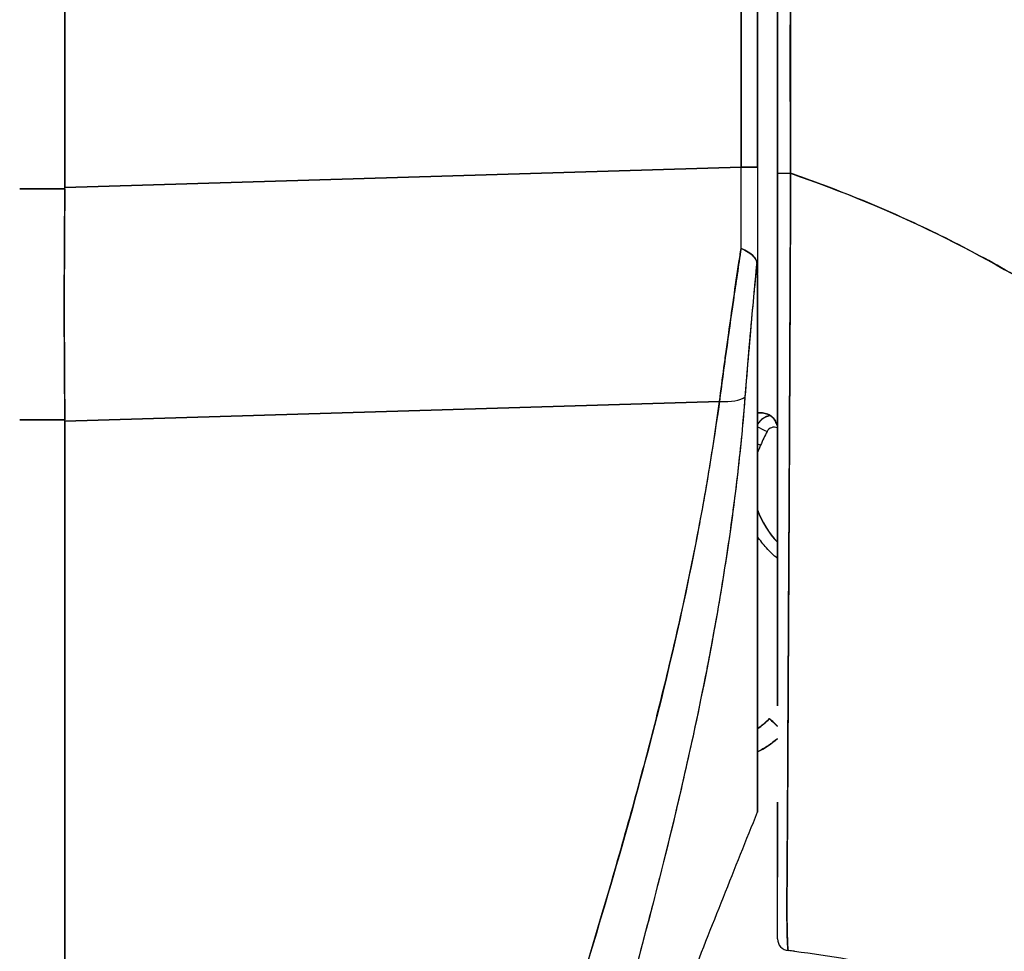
# Model space of a CAD drawing. Extents: x 784 to 1207, y 24 to 294.
# Tile 39 of 217: x 819.707 to 820.679, y 186.239 to 187.159. Entities that reach past the tile are written whole.
import ezdxf

# ---------------------------------------------------------------- set-up
doc = ezdxf.new("R2010")
doc.units = 0
doc.header["$LTSCALE"] = 4
doc.header["$MEASUREMENT"] = 0
doc.layers.get('0').update_dxf_attribs({"linetype": 'CONTINUOUS'})

msp = doc.modelspace()

# ---------------------------------------------------------------- linework, layer by layer
for p, q in [((819.75206, 188.05762), (819.75206, 186.99357)), ((819.75206, 186.99357), (819.75206, 188.05762)), ((820.41948, 187.01357), (820.41948, 187.93993)), ((820.41948, 187.93993), (820.41948, 187.01357)), ((820.43575, 187.01357), (820.43575, 187.93993)), ((820.43575, 187.93993), (820.43575, 187.01357)), ((819.75206, 186.99357), (820.41948, 187.01357)), ((820.41948, 187.01357), (819.75206, 186.99357)), ((820.43575, 187.01357), (820.41948, 187.01357)), ((820.41948, 187.01357), (820.43575, 187.01357)), ((820.43575, 187.01357), (820.43575, 186.9086)), ((819.75205, 186.99223), (819.7074, 186.99223)), ((819.7074, 186.99223), (819.75205, 186.99223)), ((819.75205, 186.99223), (819.75206, 186.99357)), ((820.4681, 186.94358), (820.46812, 186.94358)), ((820.46812, 186.94358), (820.4681, 186.94358)), ((820.46813, 186.9454), (820.46811, 186.9454)), ((820.46811, 186.9454), (820.46813, 186.9454)), ((820.46811, 186.94512), (820.46813, 186.94512)), ((820.46813, 186.94512), (820.46811, 186.94512)), ((820.46812, 186.94386), (820.46811, 186.94386)), ((820.46811, 186.94386), (820.46812, 186.94386)), ((820.46801, 186.91986), (820.46802, 186.91986)), ((820.43575, 186.90757), (820.43575, 186.37707)), ((820.39814, 186.78238), (819.75206, 186.76302)), ((819.75206, 186.76302), (820.39814, 186.78238)), ((819.89244, 186.76722), (819.89244, 186.76722)), ((820.39638, 186.7695), (820.39638, 186.77002)), ((820.39638, 186.77002), (820.39638, 186.7695)), ((820.46735, 186.7714), (820.46735, 186.7714)), ((820.46735, 186.7714), (820.46735, 186.7714)), ((820.46735, 186.77112), (820.46735, 186.77112)), ((820.46735, 186.77112), (820.46735, 186.77112)), ((819.7074, 186.76428), (819.75205, 186.76428)), ((819.75205, 186.76428), (819.7074, 186.76428)), ((819.75206, 186.76302), (819.75205, 186.76428)), ((819.75206, 186.76302), (819.75206, 185.35862)), ((819.75206, 185.35862), (819.75206, 186.76302)), ((820.46729, 186.7593), (820.46729, 186.7593)), ((820.46724, 186.74935), (820.46724, 186.74935)), ((820.46623, 186.55716), (820.46624, 186.55716)), ((820.46623, 186.5559), (820.46623, 186.5559)), ((820.44738, 186.46941), (820.44738, 186.46916)), ((820.37102, 186.44755), (820.37102, 186.44755)), ((820.37102, 186.44755), (820.37102, 186.44755)), ((820.37108, 186.44779), (820.37107, 186.44779)), ((820.37107, 186.44779), (820.37108, 186.44779)), ((820.36677, 186.4283), (820.36677, 186.4283)), ((820.36677, 186.4283), (820.36677, 186.4283)), ((820.43575, 186.37706), (820.43575, 186.37693))]:
    msp.add_line(p, q)
for centre, radius, start, end in [((820.45212, 186.74923), 0.01969, 101.42833, 146.29064), ((820.45212, 186.74923), 0.01969, 101.42831, 146.29065), ((820.45212, 186.74906), 0.01969, 100.83851, 146.29064), ((820.45212, 186.74906), 0.01969, 100.83849, 146.29065), ((820.45212, 186.74905), 0.00787, 66.18531, 153.1565), ((820.51762, 186.70356), 0.08661, 155.62133, 160.95343), ((820.51762, 186.70376), 0.08661, 199.04656, 224.11204), ((820.51762, 186.70356), 0.08661, 199.04657, 224.11203), ((820.39071, 186.52408), 0.07874, 304.8932, 316.03306), ((820.39071, 186.52408), 0.07874, 304.8932, 316.03306), ((820.39071, 186.52383), 0.07874, 304.8932, 316.03306), ((820.39071, 186.52383), 0.07874, 304.8932, 316.03306), ((820.39071, 186.5238), 0.09843, 297.23485, 311.12005), ((820.46724, 186.25184), 0.01181, 179.99976, 264.16149)]:
    msp.add_arc(centre, radius, start, end)
for centre, major_axis, ratio, start_param, end_param in [((820.41616, 187.01366), (-0.00056, 0.69857), 0.00475, 4.597425, 4.712259), ((820.41615, 187.01366), (0.00056, -0.69858), 0.004765, 1.455832, 1.570666), ((820.43575, 187.07106), (0, 0.70523), 0.00001, 1.652461, 1.803303), ((820.46724, 187.00771), (-0.01181, 0), 0.009191, 0, 1.664791), ((820.46724, 187.00771), (-0.01181, 0), 0.009191, 6.283185, 7.947976), ((819.79542, 186.99174), (-0.00739, -0.68846), 0.063001, 4.712351, 5.049778), ((820.39266, 186.79539), (0.03298, -0.00496), 0.370616, 4.93488, 5.954241), ((820.39266, 186.79539), (0.03298, -0.00496), 0.370616, 4.93488, 5.95424), ((820.43182, 186.77111), (-0.01013, -0.00001), 0.001694, 3.90923, 4.314631), ((820.4451, 186.75262), (0.01054, -0.00533), 0.001136, 3.621695, 4.712964), ((820.4451, 186.75262), (-0.01054, 0.00533), 0.001136, 0.480103, 1.571376), ((820.75071, 186.59793), (-0.30561, 0.15467), 1, 0, 0.043019), ((820.43873, 186.73933), (0.01076, -0.00488), 0.00116, 4.432148, 4.712915), ((820.43873, 186.73933), (-0.01076, 0.00488), 0.00116, 1.290555, 1.571322), ((820.3885, 186.49961), (0.01181, 0), 0.608635, 4.005637, 4.005721), ((820.3885, 186.49961), (-0.01181, 0), 0.60864, 0.864028, 0.864113), ((820.38154, 186.47985), (-0.0092, 0.00741), 0.042152, 1.246727, 1.246841), ((820.38154, 186.47985), (0.0092, -0.00741), 0.042179, 4.388323, 4.388437), ((820.46155, 186.45575), (-0.01417, 0.01367), 0.000917, 5.159336, 6.284069), ((820.46155, 186.4555), (-0.01417, 0.01367), 0.000917, 0.000884, 1.125617), ((820.45696, 186.22396), (-0.12691, 0.01197), 0.132885, 4.605159, 4.653284)]:
    msp.add_ellipse(centre, major_axis=major_axis, ratio=ratio, start_param=start_param, end_param=end_param)
for points, knots in [([(820.45543, 187.91136), (820.45543, 187.81349), (820.45543, 187.71478), (820.45543, 187.61525), (820.45543, 187.51572), (820.45543, 187.41537), (820.45543, 187.31413), (820.45543, 187.21288), (820.45543, 187.11073), (820.45543, 187.00771)], [0, 0, 0, 0, 0.333333, 0.333333, 0.333333, 0.666667, 0.666667, 0.666667, 1, 1, 1, 1]), ([(820.45543, 187.00771), (820.45543, 187.08038), (820.45543, 187.15305), (820.45543, 187.22572), (820.45543, 187.29606), (820.45543, 187.36641), (820.45543, 187.43675), (820.45543, 187.51301), (820.45543, 187.58927), (820.45543, 187.66554), (820.45543, 187.74748), (820.45543, 187.82942), (820.45543, 187.91136)], [0, 0, 0, 0, 0.241265, 0.241265, 0.241265, 0.474784, 0.474784, 0.474784, 0.727965, 0.727965, 0.727965, 1, 1, 1, 1]), ([(820.46835, 187.0076), (820.46819, 187.0285), (820.46811, 187.05111), (820.46808, 187.07495), (820.46805, 187.09297), (820.46805, 187.11169), (820.46806, 187.13093), (820.46806, 187.13287), (820.46806, 187.13482), (820.46806, 187.13677), (820.46807, 187.15541), (820.46809, 187.17452), (820.4681, 187.19396), (820.46811, 187.21146), (820.46812, 187.22922), (820.46813, 187.24721), (820.46813, 187.25529), (820.46813, 187.26343), (820.46813, 187.2716), (820.46813, 187.28007), (820.46813, 187.2886), (820.46812, 187.29715), (820.46812, 187.31282), (820.4681, 187.3286), (820.46809, 187.3444), (820.46806, 187.36951), (820.46801, 187.39467), (820.46797, 187.4198), (820.46796, 187.42423), (820.46795, 187.42865), (820.46794, 187.43307), (820.46789, 187.46173), (820.46783, 187.49016), (820.46779, 187.5178), (820.46777, 187.5336), (820.46775, 187.54916), (820.46774, 187.56432), (820.46773, 187.57756), (820.46772, 187.59049), (820.46772, 187.60319), (820.46773, 187.6183), (820.46774, 187.63307), (820.46776, 187.64758), (820.46778, 187.66305), (820.46781, 187.67823), (820.46784, 187.69316), (820.46784, 187.6934), (820.46784, 187.69364), (820.46784, 187.69388), (820.46788, 187.71045), (820.46792, 187.72672), (820.46796, 187.74269), (820.468, 187.76043), (820.46804, 187.77779), (820.46806, 187.79469), (820.46807, 187.79972), (820.46807, 187.80471), (820.46807, 187.80965), (820.46808, 187.82367), (820.46807, 187.83735), (820.46803, 187.85061), (820.46798, 187.87209), (820.46788, 187.89248), (820.46771, 187.91134)], [0, 0, 0, 0, 0.081335, 0.081335, 0.081335, 0.142857, 0.142857, 0.142857, 0.149075, 0.149075, 0.149075, 0.208369, 0.208369, 0.208369, 0.261718, 0.261718, 0.261718, 0.285714, 0.285714, 0.285714, 0.31059, 0.31059, 0.31059, 0.356152, 0.356152, 0.356152, 0.428571, 0.428571, 0.428571, 0.441332, 0.441332, 0.441332, 0.524105, 0.524105, 0.524105, 0.571429, 0.571429, 0.571429, 0.612746, 0.612746, 0.612746, 0.661888, 0.661888, 0.661888, 0.714286, 0.714286, 0.714286, 0.715129, 0.715129, 0.715129, 0.773301, 0.773301, 0.773301, 0.837913, 0.837913, 0.837913, 0.857143, 0.857143, 0.857143, 0.911653, 0.911653, 0.911653, 1, 1, 1, 1]), ([(820.46771, 187.91134), (820.46773, 187.82878), (820.46775, 187.74683), (820.46779, 187.66549), (820.4678, 187.64509), (820.46781, 187.62474), (820.46782, 187.60443), (820.46785, 187.54822), (820.46789, 187.4923), (820.46793, 187.43668), (820.46797, 187.39201), (820.468, 187.34753), (820.46804, 187.30323), (820.46807, 187.2773), (820.46809, 187.25144), (820.46812, 187.22564), (820.46819, 187.15246), (820.46827, 187.07978), (820.46835, 187.0076)], [0, 0, 0, 0, 0.266519, 0.266519, 0.266519, 0.333333, 0.333333, 0.333333, 0.518206, 0.518206, 0.518206, 0.666667, 0.666667, 0.666667, 0.753542, 0.753542, 0.753542, 1, 1, 1, 1]), ([(820.45543, 186.4817), (820.45543, 186.4817), (820.45543, 186.4817), (820.45543, 186.4817), (820.45543, 186.48892), (820.45543, 186.49628), (820.45543, 186.50377), (820.45543, 186.51409), (820.45543, 186.52467), (820.45543, 186.53548), (820.45543, 186.54743), (820.45543, 186.55967), (820.45543, 186.57216), (820.45543, 186.58434), (820.45543, 186.59676), (820.45543, 186.6094), (820.45543, 186.62159), (820.45543, 186.63399), (820.45543, 186.64657), (820.45543, 186.65867), (820.45543, 186.67095), (820.45543, 186.68338), (820.45543, 186.69529), (820.45543, 186.70735), (820.45543, 186.71953), (820.45543, 186.72122), (820.45543, 186.72292), (820.45543, 186.72461), (820.45543, 186.73459), (820.45543, 186.74464), (820.45543, 186.75477), (820.45543, 186.76603), (820.45543, 186.77737), (820.45543, 186.78879), (820.45543, 186.79923), (820.45543, 186.80973), (820.45543, 186.82028), (820.45543, 186.83022), (820.45543, 186.8402), (820.45543, 186.85023), (820.45543, 186.86037), (820.45543, 186.87056), (820.45543, 186.88078), (820.45543, 186.89119), (820.45543, 186.90163), (820.45543, 186.9121), (820.45543, 186.92278), (820.45543, 186.93348), (820.45543, 186.9442), (820.45543, 186.95508), (820.45543, 186.96597), (820.45543, 186.97688), (820.45543, 186.98715), (820.45543, 186.99743), (820.45543, 187.00771)], [0.5, 0.5, 0.5, 0.5, 0.5, 0.5, 0.5, 0.5258228, 0.5258228, 0.5258228, 0.561377, 0.561377, 0.561377, 0.6006713, 0.6006713, 0.6006713, 0.6389349, 0.6389349, 0.6389349, 0.6758218, 0.6758218, 0.6758218, 0.7112841, 0.7112841, 0.7112841, 0.7452749, 0.7452749, 0.7452749, 0.75, 0.75, 0.75, 0.7777494, 0.7777494, 0.7777494, 0.808588, 0.808588, 0.808588, 0.8367556, 0.8367556, 0.8367556, 0.8632657, 0.8632657, 0.8632657, 0.8900795, 0.8900795, 0.8900795, 0.9173812, 0.9173812, 0.9173812, 0.945208, 0.945208, 0.945208, 0.9734289, 0.9734289, 0.9734289, 1, 1, 1, 1]), ([(820.45543, 186.94238), (820.45543, 186.9513), (820.45543, 186.96022), (820.45543, 186.98198), (820.45543, 186.99485), (820.45543, 187.00771)], [0.5682767, 0.5682767, 0.5682767, 0.5682767, 0.6363501, 0.6363501, 0.7343735, 0.7343735, 0.7343735, 0.7343735]), ([(820.45543, 187.00771), (820.45543, 186.96188), (820.45543, 186.91696), (820.45543, 186.87266), (820.45543, 186.82835), (820.45543, 186.78466), (820.45543, 186.74247), (820.45543, 186.70028), (820.45543, 186.6596), (820.45543, 186.6211), (820.45543, 186.5826), (820.45543, 186.54628), (820.45543, 186.51285), (820.45543, 186.50218), (820.45543, 186.4918), (820.45543, 186.48168)], [0, 0, 0, 0, 0.1111111, 0.1111111, 0.1111111, 0.2222222, 0.2222222, 0.2222222, 0.3333333, 0.3333333, 0.3333333, 0.4444444, 0.4444444, 0.4444444, 0.4799031, 0.4799031, 0.4799031, 0.4799031]), ([(820.46835, 187.0076), (820.46831, 186.99716), (820.46827, 186.98673), (820.46823, 186.97631), (820.46819, 186.96523), (820.46815, 186.95417), (820.4681, 186.94314), (820.46806, 186.93225), (820.46801, 186.92139), (820.46797, 186.91056), (820.46793, 186.89992), (820.46788, 186.88932), (820.46784, 186.87876), (820.46782, 186.87605), (820.46781, 186.87335), (820.4678, 186.87066), (820.46777, 186.86299), (820.46773, 186.85536), (820.4677, 186.84774), (820.46765, 186.83756), (820.46761, 186.82742), (820.46756, 186.81734), (820.46751, 186.80662), (820.46746, 186.79596), (820.46741, 186.78537), (820.46736, 186.77377), (820.4673, 186.76225), (820.46725, 186.75083), (820.46723, 186.74673), (820.46721, 186.74265), (820.46719, 186.73857), (820.46715, 186.73068), (820.46711, 186.72284), (820.46707, 186.71506), (820.46701, 186.70268), (820.46695, 186.69045), (820.46688, 186.67837), (820.46682, 186.66574), (820.46675, 186.65328), (820.46669, 186.64102), (820.46664, 186.63239), (820.4666, 186.62386), (820.46655, 186.61544), (820.46653, 186.61136), (820.46651, 186.60732), (820.46649, 186.60329), (820.46642, 186.59043), (820.46635, 186.57783), (820.46628, 186.5655), (820.46621, 186.55278), (820.46614, 186.54035), (820.46608, 186.52826), (820.46604, 186.52055), (820.466, 186.51298), (820.46596, 186.50555), (820.46595, 186.50236), (820.46593, 186.49919), (820.46592, 186.49605), (820.46587, 186.48689), (820.46583, 186.47793), (820.46579, 186.46917), (820.46575, 186.46128), (820.46572, 186.45355), (820.46568, 186.44595), (820.46565, 186.43882), (820.46561, 186.43182), (820.46558, 186.42493), (820.46555, 186.4204), (820.46553, 186.41592), (820.46551, 186.41148), (820.46549, 186.40932), (820.46548, 186.40716), (820.46547, 186.40502), (820.46543, 186.39849), (820.4654, 186.39207), (820.46536, 186.38581), (820.46532, 186.37939), (820.46528, 186.37313), (820.46524, 186.36705), (820.46519, 186.36068), (820.46515, 186.35451), (820.46511, 186.34861), (820.46507, 186.34325), (820.46503, 186.33811), (820.465, 186.33322), (820.46499, 186.33271), (820.46499, 186.33221), (820.46498, 186.33171), (820.46495, 186.32686), (820.46491, 186.32226), (820.46488, 186.3179), (820.46485, 186.31393), (820.46482, 186.31015), (820.4648, 186.30656), (820.46478, 186.3033), (820.46476, 186.30019), (820.46475, 186.29722), (820.46473, 186.29453), (820.46472, 186.29196), (820.46472, 186.2895), (820.46471, 186.28726), (820.46471, 186.28512), (820.46471, 186.28307), (820.4647, 186.28233), (820.4647, 186.28161), (820.46471, 186.2809), (820.46471, 186.27977), (820.46471, 186.27867), (820.46471, 186.27759), (820.46472, 186.27591), (820.46473, 186.27431), (820.46474, 186.27276), (820.46475, 186.27122), (820.46476, 186.26975), (820.46478, 186.26834), (820.4648, 186.26687), (820.46482, 186.26546), (820.46484, 186.26412), (820.46487, 186.26266), (820.46489, 186.26128), (820.46492, 186.25996), (820.46495, 186.25854), (820.46498, 186.25719), (820.46502, 186.25592), (820.46505, 186.25475), (820.46508, 186.25363), (820.46512, 186.25258), (820.46513, 186.25219), (820.46514, 186.2518), (820.46515, 186.25143), (820.46517, 186.25093), (820.46519, 186.25044), (820.4652, 186.24997), (820.46523, 186.24924), (820.46526, 186.24855), (820.46529, 186.24789), (820.46531, 186.2473), (820.46534, 186.24673), (820.46537, 186.2462), (820.46539, 186.24571), (820.46542, 186.24525), (820.46544, 186.24481), (820.46546, 186.24441), (820.46549, 186.24404), (820.46551, 186.24368), (820.46554, 186.24336), (820.46556, 186.24305), (820.46558, 186.24277), (820.4656, 186.24251), (820.46563, 186.24226), (820.46565, 186.24204), (820.46567, 186.24183), (820.46569, 186.24164), (820.46571, 186.24146), (820.46573, 186.24129), (820.46575, 186.24114), (820.46577, 186.24101), (820.46579, 186.24088), (820.46581, 186.24077), (820.46583, 186.24066), (820.46585, 186.24057), (820.46587, 186.24049), (820.46589, 186.24041), (820.4659, 186.24035), (820.46592, 186.24029), (820.46594, 186.24025), (820.46595, 186.2402), (820.46597, 186.24017), (820.46599, 186.24014), (820.466, 186.24012), (820.46602, 186.2401), (820.46603, 186.24009), (820.46604, 186.24009), (820.46604, 186.24009), (820.46604, 186.24009)], [0, 0, 0, 0, 0.025215, 0.025215, 0.025215, 0.052019, 0.052019, 0.052019, 0.078475, 0.078475, 0.078475, 0.104458, 0.104458, 0.104458, 0.111111, 0.111111, 0.111111, 0.130002, 0.130002, 0.130002, 0.155281, 0.155281, 0.155281, 0.182167, 0.182167, 0.182167, 0.211639, 0.211639, 0.211639, 0.222222, 0.222222, 0.222222, 0.242719, 0.242719, 0.242719, 0.275303, 0.275303, 0.275303, 0.309372, 0.309372, 0.309372, 0.333333, 0.333333, 0.333333, 0.34491, 0.34491, 0.34491, 0.381911, 0.381911, 0.381911, 0.420108, 0.420108, 0.420108, 0.444444, 0.444444, 0.444444, 0.45489, 0.45489, 0.45489, 0.485385, 0.485385, 0.485385, 0.512843, 0.512843, 0.512843, 0.5386, 0.5386, 0.5386, 0.555556, 0.555556, 0.555556, 0.563824, 0.563824, 0.563824, 0.589065, 0.589065, 0.589065, 0.614921, 0.614921, 0.614921, 0.642049, 0.642049, 0.642049, 0.666667, 0.666667, 0.666667, 0.669208, 0.669208, 0.669208, 0.693865, 0.693865, 0.693865, 0.716345, 0.716345, 0.716345, 0.736729, 0.736729, 0.736729, 0.755149, 0.755149, 0.755149, 0.771835, 0.771835, 0.771835, 0.777778, 0.777778, 0.777778, 0.787269, 0.787269, 0.787269, 0.80203, 0.80203, 0.80203, 0.816729, 0.816729, 0.816729, 0.83205, 0.83205, 0.83205, 0.848651, 0.848651, 0.848651, 0.866499, 0.866499, 0.866499, 0.882849, 0.882849, 0.882849, 0.888889, 0.888889, 0.888889, 0.896936, 0.896936, 0.896936, 0.909337, 0.909337, 0.909337, 0.920569, 0.920569, 0.920569, 0.930826, 0.930826, 0.930826, 0.940227, 0.940227, 0.940227, 0.948872, 0.948872, 0.948872, 0.956852, 0.956852, 0.956852, 0.964251, 0.964251, 0.964251, 0.971144, 0.971144, 0.971144, 0.977589, 0.977589, 0.977589, 0.983597, 0.983597, 0.983597, 0.989157, 0.989157, 0.989157, 0.994249, 0.994249, 0.994249, 0.998848, 0.998848, 0.998848, 1, 1, 1, 1]), ([(820.46604, 186.24009), (820.46595, 186.24012), (820.46586, 186.24034), (820.46578, 186.24086), (820.46574, 186.24111), (820.4657, 186.24144), (820.46566, 186.24183), (820.46565, 186.24195), (820.46564, 186.24207), (820.46563, 186.24219), (820.46557, 186.24281), (820.46551, 186.24357), (820.46546, 186.24448), (820.4654, 186.24534), (820.46535, 186.24634), (820.4653, 186.24751), (820.46529, 186.24766), (820.46529, 186.24781), (820.46528, 186.24796), (820.46522, 186.24936), (820.46516, 186.25099), (820.46511, 186.25288), (820.46506, 186.25451), (820.46502, 186.25633), (820.46497, 186.25838), (820.46496, 186.25873), (820.46495, 186.2591), (820.46494, 186.25946), (820.46489, 186.26194), (820.46483, 186.26473), (820.46479, 186.2679), (820.46475, 186.27052), (820.46473, 186.2734), (820.46472, 186.27658), (820.46471, 186.27717), (820.46471, 186.27777), (820.46471, 186.27838), (820.4647, 186.28221), (820.46471, 186.28644), (820.46473, 186.29109), (820.46474, 186.29525), (820.46476, 186.29974), (820.46479, 186.30459), (820.46479, 186.30513), (820.4648, 186.30568), (820.4648, 186.30623), (820.46483, 186.31167), (820.46488, 186.31757), (820.46492, 186.32396), (820.46497, 186.33023), (820.46503, 186.33699), (820.46509, 186.34424), (820.46515, 186.35154), (820.46521, 186.35931), (820.46527, 186.36762), (820.46532, 186.37576), (820.46538, 186.38443), (820.46542, 186.39366), (820.46543, 186.39486), (820.46544, 186.39607), (820.46544, 186.39729), (820.46548, 186.40521), (820.46551, 186.41356), (820.46555, 186.42237), (820.46559, 186.43218), (820.46564, 186.44255), (820.4657, 186.45356), (820.46572, 186.45784), (820.46574, 186.46222), (820.46576, 186.4667), (820.4658, 186.47326), (820.46583, 186.48002), (820.46587, 186.48701), (820.46598, 186.50809), (820.46611, 186.53129), (820.46624, 186.55737), (820.46624, 186.55817), (820.46625, 186.55896), (820.46625, 186.55976), (820.46638, 186.58391), (820.46652, 186.61053), (820.46667, 186.63821), (820.46673, 186.6497), (820.46679, 186.66136), (820.46686, 186.67308), (820.46694, 186.68846), (820.46702, 186.70396), (820.46709, 186.7194), (820.46722, 186.74502), (820.46734, 186.77048), (820.46746, 186.79503), (820.46747, 186.79671), (820.46747, 186.79839), (820.46748, 186.80007), (820.4676, 186.82666), (820.46771, 186.85214), (820.46782, 186.87696), (820.46787, 186.88709), (820.46791, 186.89711), (820.46796, 186.90704), (820.46802, 186.92058), (820.46808, 186.93396), (820.46814, 186.947), (820.46823, 186.96843), (820.4683, 186.98892), (820.46835, 187.0076)], [0, 0, 0, 0, 0.051587, 0.051587, 0.051587, 0.076923, 0.076923, 0.076923, 0.084185, 0.084185, 0.084185, 0.12001, 0.12001, 0.12001, 0.153846, 0.153846, 0.153846, 0.158111, 0.158111, 0.158111, 0.197166, 0.197166, 0.197166, 0.230769, 0.230769, 0.230769, 0.236582, 0.236582, 0.236582, 0.275566, 0.275566, 0.275566, 0.307692, 0.307692, 0.307692, 0.313667, 0.313667, 0.313667, 0.351144, 0.351144, 0.351144, 0.384615, 0.384615, 0.384615, 0.388358, 0.388358, 0.388358, 0.425269, 0.425269, 0.425269, 0.461538, 0.461538, 0.461538, 0.498022, 0.498022, 0.498022, 0.533802, 0.533802, 0.533802, 0.538462, 0.538462, 0.538462, 0.568677, 0.568677, 0.568677, 0.602294, 0.602294, 0.602294, 0.615385, 0.615385, 0.615385, 0.634551, 0.634551, 0.634551, 0.692308, 0.692308, 0.692308, 0.694069, 0.694069, 0.694069, 0.747191, 0.747191, 0.747191, 0.769231, 0.769231, 0.769231, 0.798153, 0.798153, 0.798153, 0.846154, 0.846154, 0.846154, 0.849449, 0.849449, 0.849449, 0.901739, 0.901739, 0.901739, 0.923077, 0.923077, 0.923077, 0.952173, 0.952173, 0.952173, 1, 1, 1, 1]), ([(821.1703, 186.31596), (821.16574, 186.33225), (821.16061, 186.34867), (821.15488, 186.36519), (821.14914, 186.3817), (821.14281, 186.39831), (821.13585, 186.41498), (821.12888, 186.43165), (821.1213, 186.44838), (821.11306, 186.46513), (821.10482, 186.48188), (821.09593, 186.49865), (821.08638, 186.51541), (821.07682, 186.53216), (821.06659, 186.54889), (821.05568, 186.56555), (821.04476, 186.58222), (821.03316, 186.59881), (821.02085, 186.6153), (821.00854, 186.63178), (820.99552, 186.64816), (820.98179, 186.66436), (820.96805, 186.68057), (820.9536, 186.69661), (820.93841, 186.71244), (820.92323, 186.72826), (820.90731, 186.74386), (820.89066, 186.75919), (820.87401, 186.77452), (820.85662, 186.78957), (820.8385, 186.80429), (820.82037, 186.81901), (820.8015, 186.83339), (820.78189, 186.84737), (820.76229, 186.86135), (820.74194, 186.87494), (820.72086, 186.88806), (820.69978, 186.90118), (820.67797, 186.91384), (820.65543, 186.92597), (820.6329, 186.9381), (820.60964, 186.9497), (820.58568, 186.9607), (820.56171, 186.97171), (820.53704, 186.98211), (820.51169, 186.99185), (820.49746, 186.99732), (820.48301, 187.00257), (820.46835, 187.0076)], [0, 0, 0, 0, 0.06426, 0.06426, 0.06426, 0.128523, 0.128523, 0.128523, 0.192785, 0.192785, 0.192785, 0.257047, 0.257047, 0.257047, 0.321309, 0.321309, 0.321309, 0.385571, 0.385571, 0.385571, 0.449834, 0.449834, 0.449834, 0.514096, 0.514096, 0.514096, 0.578358, 0.578358, 0.578358, 0.64262, 0.64262, 0.64262, 0.706882, 0.706882, 0.706882, 0.771145, 0.771145, 0.771145, 0.835407, 0.835407, 0.835407, 0.899669, 0.899669, 0.899669, 0.963931, 0.963931, 0.963931, 1, 1, 1, 1]), ([(820.46835, 187.0076), (820.51915, 186.99016), (820.56741, 186.97005), (820.61297, 186.94777), (820.65853, 186.92549), (820.70138, 186.90106), (820.74144, 186.87495), (820.78151, 186.84885), (820.81879, 186.82107), (820.85326, 186.79209), (820.88773, 186.76312), (820.9194, 186.73293), (820.94832, 186.70197), (820.97723, 186.67101), (821.00339, 186.63926), (821.02689, 186.60713), (821.05038, 186.57499), (821.07121, 186.54245), (821.08952, 186.50986), (821.10782, 186.47727), (821.12359, 186.44462), (821.137, 186.4122), (821.1504, 186.3798), (821.16144, 186.34764), (821.1703, 186.31596)], [0, 0, 0, 0, 0.125007, 0.125007, 0.125007, 0.250015, 0.250015, 0.250015, 0.375022, 0.375022, 0.375022, 0.50003, 0.50003, 0.50003, 0.625037, 0.625037, 0.625037, 0.750045, 0.750045, 0.750045, 0.875052, 0.875052, 0.875052, 1, 1, 1, 1]), ([(819.75205, 186.76428), (819.75177, 186.78866), (819.75159, 186.81351), (819.75149, 186.83867), (819.7514, 186.86383), (819.7514, 186.88931), (819.75149, 186.91495), (819.75159, 186.9406), (819.75177, 186.96641), (819.75205, 186.99223)], [0, 0, 0, 0, 0.333333, 0.333333, 0.333333, 0.666667, 0.666667, 0.666667, 1, 1, 1, 1]), ([(819.75205, 186.99223), (819.75205, 186.99238), (819.75205, 186.99253), (819.75205, 186.99268), (819.75206, 186.99282), (819.75206, 186.99297), (819.75206, 186.99312), (819.75206, 186.99327), (819.75206, 186.99342), (819.75206, 186.99357)], [0, 0, 0, 0, 0.333333, 0.333333, 0.333333, 0.666667, 0.666667, 0.666667, 1, 1, 1, 1]), ([(820.41952, 186.93352), (820.41687, 186.91633), (820.41431, 186.89923), (820.41184, 186.88226), (820.40938, 186.86529), (820.407, 186.84844), (820.40472, 186.83178), (820.40243, 186.81512), (820.40024, 186.79864), (820.39814, 186.78238)], [0, 0, 0, 0, 0.333333, 0.333333, 0.333333, 0.666667, 0.666667, 0.666667, 1, 1, 1, 1]), ([(820.39814, 186.78238), (820.39958, 186.79347), (820.40105, 186.80467), (820.40257, 186.81595), (820.40328, 186.82121), (820.40399, 186.82649), (820.40472, 186.83179), (820.40555, 186.83786), (820.40639, 186.84394), (820.40725, 186.85005), (820.40874, 186.86072), (820.41027, 186.87146), (820.41184, 186.88225), (820.41196, 186.88303), (820.41207, 186.88381), (820.41218, 186.88459), (820.41387, 186.89617), (820.4156, 186.90782), (820.41738, 186.91951), (820.41809, 186.92417), (820.4188, 186.92885), (820.41952, 186.93352)], [0, 0, 0, 0, 0.227322, 0.227322, 0.227322, 0.333333, 0.333333, 0.333333, 0.45463, 0.45463, 0.45463, 0.666667, 0.666667, 0.666667, 0.681967, 0.681967, 0.681967, 0.9093, 0.9093, 0.9093, 1, 1, 1, 1]), ([(820.43501, 186.9201), (820.43458, 186.92151), (820.43394, 186.92283), (820.43311, 186.92403), (820.43272, 186.92459), (820.43229, 186.92512), (820.43183, 186.92563), (820.43036, 186.92722), (820.42853, 186.92854), (820.42642, 186.92983), (820.42431, 186.93112), (820.42191, 186.93237), (820.41952, 186.93352)], [0, 0, 0, 0, 0.227317, 0.227317, 0.227317, 0.333333, 0.333333, 0.333333, 0.666667, 0.666667, 0.666667, 1, 1, 1, 1]), ([(820.41952, 186.93352), (820.42193, 186.9324), (820.42431, 186.93113), (820.42643, 186.92982), (820.42854, 186.92852), (820.4304, 186.92719), (820.43186, 186.9256), (820.43331, 186.924), (820.43436, 186.92215), (820.43501, 186.9201)], [0, 0, 0, 0, 0.333333, 0.333333, 0.333333, 0.666667, 0.666667, 0.666667, 1, 1, 1, 1]), ([(820.43501, 186.9201), (820.43352, 186.90482), (820.43209, 186.88965), (820.43072, 186.87465), (820.42935, 186.85965), (820.42805, 186.84481), (820.42681, 186.83015), (820.42557, 186.81549), (820.42439, 186.80101), (820.42328, 186.78675)], [0, 0, 0, 0, 0.3333333, 0.3333333, 0.3333333, 0.6666667, 0.6666667, 0.6666667, 1, 1, 1, 1]), ([(820.43501, 186.9201), (820.43498, 186.91979), (820.43495, 186.91949), (820.43492, 186.91919), (820.43381, 186.90781), (820.43273, 186.89647), (820.43169, 186.88519), (820.43065, 186.87397), (820.42964, 186.86282), (820.42867, 186.85174), (820.4277, 186.84071), (820.42676, 186.82976), (820.42586, 186.8189), (820.42497, 186.80809), (820.42411, 186.79737), (820.42328, 186.78675)], [0, 0, 0, 0, 0.0066, 0.0066, 0.0066, 0.256927, 0.256927, 0.256927, 0.505833, 0.505833, 0.505833, 0.753477, 0.753477, 0.753477, 1, 1, 1, 1]), ([(820.43575, 186.90757), (820.43575, 186.90923), (820.43573, 186.9108), (820.4357, 186.91232), (820.43566, 186.91383), (820.43561, 186.91529), (820.4355, 186.9166), (820.4354, 186.91791), (820.43523, 186.91906), (820.43501, 186.9201)], [0, 0, 0, 0, 0.333333, 0.333333, 0.333333, 0.666667, 0.666667, 0.666667, 1, 1, 1, 1]), ([(820.43575, 186.90757), (820.43575, 186.90923), (820.43573, 186.9108), (820.4357, 186.91232), (820.43566, 186.91384), (820.43561, 186.9153), (820.4355, 186.9166), (820.4354, 186.91791), (820.43525, 186.91906), (820.43501, 186.9201)], [0, 0, 0, 0, 0.333333, 0.333333, 0.333333, 0.666667, 0.666667, 0.666667, 1, 1, 1, 1]), ([(820.43575, 186.37706), (820.43575, 186.38617), (820.43575, 186.39901), (820.43575, 186.41571), (820.43575, 186.4324), (820.43575, 186.45295), (820.43575, 186.47699), (820.43575, 186.50104), (820.43575, 186.52858), (820.43575, 186.55926), (820.43575, 186.58994), (820.43575, 186.62376), (820.43575, 186.66033), (820.43575, 186.6969), (820.43575, 186.73623), (820.43575, 186.77752), (820.43575, 186.81881), (820.43575, 186.86207), (820.43575, 186.90757)], [0, 0, 0, 0, 0.166667, 0.166667, 0.166667, 0.333333, 0.333333, 0.333333, 0.5, 0.5, 0.5, 0.666667, 0.666667, 0.666667, 0.833333, 0.833333, 0.833333, 1, 1, 1, 1]), ([(820.42328, 186.78675), (820.42048, 186.75123), (820.41678, 186.71594), (820.41218, 186.68041), (820.40758, 186.64489), (820.40208, 186.60913), (820.39571, 186.57272), (820.38934, 186.53631), (820.3821, 186.49926), (820.37395, 186.46113), (820.3658, 186.423), (820.35675, 186.38378), (820.34672, 186.34302), (820.33669, 186.30226), (820.32568, 186.25995), (820.3136, 186.21554), (820.30152, 186.17113), (820.28836, 186.12462), (820.27399, 186.07535), (820.25961, 186.02608), (820.24401, 185.97404), (820.22703, 185.91842), (820.21005, 185.8628), (820.19169, 185.80361), (820.17182, 185.74008), (820.15195, 185.67656), (820.13058, 185.6087), (820.10797, 185.53661)], [0, 0, 0, 0, 0.111111, 0.111111, 0.111111, 0.222222, 0.222222, 0.222222, 0.333333, 0.333333, 0.333333, 0.444444, 0.444444, 0.444444, 0.555556, 0.555556, 0.555556, 0.666667, 0.666667, 0.666667, 0.777778, 0.777778, 0.777778, 0.888889, 0.888889, 0.888889, 1, 1, 1, 1]), ([(820.42328, 186.78675), (820.42233, 186.77456), (820.42126, 186.76223), (820.42006, 186.74976), (820.41887, 186.73747), (820.41756, 186.72505), (820.41612, 186.7125), (820.4147, 186.7001), (820.41315, 186.68758), (820.41148, 186.67494), (820.40983, 186.66243), (820.40805, 186.64979), (820.40615, 186.63704), (820.40427, 186.62439), (820.40227, 186.61163), (820.40014, 186.59875), (820.39803, 186.58595), (820.39581, 186.57304), (820.39347, 186.56003), (820.39135, 186.54829), (820.38915, 186.53646), (820.38685, 186.52455), (820.38661, 186.5233), (820.38637, 186.52205), (820.38613, 186.52079), (820.38357, 186.50763), (820.38091, 186.49436), (820.37813, 186.48099), (820.37536, 186.46761), (820.37247, 186.45412), (820.36948, 186.44053), (820.36649, 186.4269), (820.36338, 186.41317), (820.36018, 186.39933), (820.35695, 186.38543), (820.35363, 186.37142), (820.3502, 186.3573), (820.34676, 186.34309), (820.34321, 186.32877), (820.33956, 186.31434), (820.33589, 186.29979), (820.33211, 186.28512), (820.32824, 186.27034), (820.32471, 186.25687), (820.3211, 186.2433), (820.31742, 186.22963), (820.31702, 186.22815), (820.31662, 186.22667), (820.31622, 186.22519), (820.31207, 186.20983), (820.30782, 186.19436), (820.30348, 186.17876), (820.29909, 186.16294), (820.29459, 186.14699), (820.29001, 186.13091), (820.28536, 186.11458), (820.28061, 186.09811), (820.27578, 186.08152), (820.27087, 186.06462), (820.26586, 186.04759), (820.26077, 186.03041), (820.25557, 186.0129), (820.25029, 185.99524), (820.24493, 185.97743), (820.23946, 185.95924), (820.23389, 185.9409), (820.22825, 185.9224), (820.22607, 185.91526), (820.22388, 185.90809), (820.22168, 185.9009), (820.21804, 185.88904), (820.21437, 185.87711), (820.21068, 185.86512), (820.20459, 185.84538), (820.19842, 185.82546), (820.19218, 185.80538), (820.18577, 185.78475), (820.17928, 185.76393), (820.17271, 185.74294), (820.16596, 185.72134), (820.15913, 185.69954), (820.15223, 185.67755), (820.14512, 185.65489), (820.13794, 185.63202), (820.13069, 185.60894), (820.12319, 185.58506), (820.11561, 185.56095), (820.10797, 185.53661)], [0, 0, 0, 0, 0.037382, 0.037382, 0.037382, 0.074234, 0.074234, 0.074234, 0.110636, 0.110636, 0.110636, 0.146671, 0.146671, 0.146671, 0.182417, 0.182417, 0.182417, 0.217957, 0.217957, 0.217957, 0.25, 0.25, 0.25, 0.253368, 0.253368, 0.253368, 0.288725, 0.288725, 0.288725, 0.324095, 0.324095, 0.324095, 0.359547, 0.359547, 0.359547, 0.39515, 0.39515, 0.39515, 0.430974, 0.430974, 0.430974, 0.467089, 0.467089, 0.467089, 0.5, 0.5, 0.5, 0.503564, 0.503564, 0.503564, 0.540473, 0.540473, 0.540473, 0.577897, 0.577897, 0.577897, 0.615918, 0.615918, 0.615918, 0.654622, 0.654622, 0.654622, 0.694093, 0.694093, 0.694093, 0.734423, 0.734423, 0.734423, 0.75, 0.75, 0.75, 0.775706, 0.775706, 0.775706, 0.818036, 0.818036, 0.818036, 0.861515, 0.861515, 0.861515, 0.906243, 0.906243, 0.906243, 0.952322, 0.952322, 0.952322, 1, 1, 1, 1]), ([(820.39814, 186.78238), (820.38638, 186.6986), (820.36963, 186.60974), (820.3472, 186.51578), (820.32477, 186.42181), (820.29666, 186.32273), (820.26493, 186.21867), (820.23319, 186.11461), (820.19784, 186.00557), (820.16129, 185.89178), (820.12473, 185.77798), (820.08697, 185.65942), (820.0472, 185.53604)], [0, 0, 0, 0, 0.25, 0.25, 0.25, 0.5, 0.5, 0.5, 0.75, 0.75, 0.75, 1, 1, 1, 1]), ([(820.0472, 185.53604), (820.05481, 185.56022), (820.06244, 185.5844), (820.07012, 185.60856), (820.0774, 185.63149), (820.08472, 185.65441), (820.09206, 185.67732), (820.09905, 185.69916), (820.10607, 185.72099), (820.11311, 185.74282), (820.11983, 185.76366), (820.12656, 185.7845), (820.1333, 185.80533), (820.13974, 185.82526), (820.14619, 185.84518), (820.15264, 185.86511), (820.15883, 185.8842), (820.16501, 185.90329), (820.17118, 185.92238), (820.1771, 185.94071), (820.18302, 185.95904), (820.18893, 185.97737), (820.1946, 185.995), (820.20027, 186.01263), (820.20591, 186.03026), (820.21135, 186.04726), (820.21677, 186.06425), (820.22216, 186.08125), (820.22736, 186.09766), (820.23254, 186.11408), (820.23769, 186.1305), (820.24035, 186.13902), (820.24301, 186.14753), (820.24566, 186.15605), (820.24796, 186.16342), (820.25024, 186.17079), (820.25252, 186.17816), (820.25727, 186.19357), (820.26199, 186.20898), (820.26667, 186.22439), (820.27121, 186.23936), (820.2757, 186.25433), (820.28015, 186.26931), (820.28448, 186.28389), (820.28876, 186.29847), (820.29299, 186.31306), (820.29711, 186.32728), (820.30118, 186.34151), (820.30519, 186.35574), (820.3091, 186.36965), (820.31296, 186.38356), (820.31676, 186.39748), (820.32047, 186.41111), (820.32412, 186.42474), (820.3277, 186.43838), (820.33121, 186.45175), (820.33466, 186.46514), (820.33803, 186.47853), (820.34134, 186.49169), (820.34458, 186.50486), (820.34775, 186.51803), (820.35086, 186.531), (820.35389, 186.54397), (820.35684, 186.55696), (820.35975, 186.56976), (820.36258, 186.58257), (820.36532, 186.59539), (820.36802, 186.60805), (820.37064, 186.62072), (820.37317, 186.6334), (820.37567, 186.64594), (820.37807, 186.65849), (820.38038, 186.67105), (820.38267, 186.68349), (820.38486, 186.69594), (820.38696, 186.7084), (820.38903, 186.72076), (820.39101, 186.73312), (820.39288, 186.7455), (820.39474, 186.75778), (820.39649, 186.77008), (820.39814, 186.78238)], [0, 0, 0, 0, 0.058373, 0.058373, 0.058373, 0.113771, 0.113771, 0.113771, 0.166588, 0.166588, 0.166588, 0.217025, 0.217025, 0.217025, 0.265271, 0.265271, 0.265271, 0.311506, 0.311506, 0.311506, 0.355892, 0.355892, 0.355892, 0.398581, 0.398581, 0.398581, 0.439711, 0.439711, 0.439711, 0.479413, 0.479413, 0.479413, 0.5, 0.5, 0.5, 0.517807, 0.517807, 0.517807, 0.555021, 0.555021, 0.555021, 0.59116, 0.59116, 0.59116, 0.62632, 0.62632, 0.62632, 0.660593, 0.660593, 0.660593, 0.694065, 0.694065, 0.694065, 0.726815, 0.726815, 0.726815, 0.75892, 0.75892, 0.75892, 0.79045, 0.79045, 0.79045, 0.821471, 0.821471, 0.821471, 0.852043, 0.852043, 0.852043, 0.882223, 0.882223, 0.882223, 0.912065, 0.912065, 0.912065, 0.941613, 0.941613, 0.941613, 0.970914, 0.970914, 0.970914, 1, 1, 1, 1]), ([(820.43575, 186.77112), (820.43616, 186.77113), (820.43656, 186.77113), (820.43695, 186.77113), (820.43734, 186.77113), (820.43772, 186.77112), (820.43808, 186.77112), (820.43844, 186.77112), (820.43878, 186.77112), (820.43911, 186.77112)], [0, 0, 0, 0, 0.333333, 0.333333, 0.333333, 0.666667, 0.666667, 0.666667, 1, 1, 1, 1]), ([(820.43911, 186.77112), (820.44106, 186.77113), (820.44292, 186.77082), (820.44463, 186.77025), (820.44633, 186.76968), (820.44787, 186.76887), (820.44924, 186.7678), (820.45061, 186.76674), (820.4518, 186.76541), (820.45271, 186.76396), (820.45363, 186.76251), (820.45429, 186.76094), (820.45473, 186.7593)], [0, 0, 0, 0, 0.25, 0.25, 0.25, 0.5, 0.5, 0.5, 0.75, 0.75, 0.75, 1, 1, 1, 1]), ([(820.45473, 186.7593), (820.4543, 186.76091), (820.45364, 186.7625), (820.45272, 186.76395), (820.4518, 186.7654), (820.45063, 186.76672), (820.44926, 186.76779), (820.44789, 186.76885), (820.44634, 186.76968), (820.44464, 186.77025), (820.44294, 186.77082), (820.44111, 186.77112), (820.43911, 186.77112)], [0, 0, 0, 0, 0.25, 0.25, 0.25, 0.5, 0.5, 0.5, 0.75, 0.75, 0.75, 1, 1, 1, 1]), ([(820.44466, 186.77024), (820.44492, 186.77015), (820.44518, 186.77006), (820.4468, 186.76942), (820.44805, 186.76872), (820.44916, 186.76787)], [0.01679838, 0.01679838, 0.01679838, 0.01679838, 0.01908147, 0.01908147, 0.0310008, 0.0310008, 0.0310008, 0.0310008]), ([(820.44466, 186.77024), (820.44492, 186.77015), (820.44518, 186.77006), (820.4468, 186.76942), (820.44805, 186.76872), (820.44916, 186.76787)], [0.01679838, 0.01679838, 0.01679838, 0.01679838, 0.01908147, 0.01908147, 0.0310008, 0.0310008, 0.0310008, 0.0310008]), ([(820.44936, 186.76771), (820.44984, 186.76733), (820.45029, 186.76692), (820.45141, 186.76579), (820.45205, 186.76499), (820.45262, 186.76411)], [0.03174669, 0.03174669, 0.03174669, 0.03174669, 0.03692833, 0.03692833, 0.0453882, 0.0453882, 0.0453882, 0.0453882]), ([(820.44936, 186.76771), (820.44984, 186.76733), (820.45029, 186.76692), (820.45141, 186.76579), (820.45205, 186.76499), (820.45262, 186.76411)], [0.03174669, 0.03174669, 0.03174669, 0.03174669, 0.03692833, 0.03692833, 0.0453882, 0.0453882, 0.0453882, 0.0453882]), ([(819.75206, 186.76302), (819.75206, 186.76316), (819.75206, 186.7633), (819.75206, 186.76344), (819.75206, 186.76358), (819.75206, 186.76372), (819.75205, 186.76386), (819.75205, 186.764), (819.75205, 186.76414), (819.75205, 186.76428)], [0, 0, 0, 0, 0.333333, 0.333333, 0.333333, 0.666667, 0.666667, 0.666667, 1, 1, 1, 1]), ([(820.45473, 186.7593), (820.45488, 186.75871), (820.45501, 186.75812), (820.45512, 186.75753), (820.45522, 186.75694), (820.4553, 186.75634), (820.45535, 186.75573), (820.45541, 186.75513), (820.45543, 186.75453), (820.45543, 186.75392)], [0, 0, 0, 0, 0.333333, 0.333333, 0.333333, 0.666667, 0.666667, 0.666667, 1, 1, 1, 1]), ([(820.45543, 186.62729), (820.45153, 186.63047), (820.44787, 186.63395), (820.44132, 186.64123), (820.43839, 186.64499), (820.43575, 186.64895)], [2.2546977, 2.2546977, 2.2546977, 2.2546977, 2.4082084, 2.4082084, 2.5531807, 2.5531807, 2.5531807, 2.5531807]), ([(820.45543, 186.44966), (820.45248, 186.44707), (820.44938, 186.44468), (820.44614, 186.44247), (820.44282, 186.44021), (820.43934, 186.43814), (820.43575, 186.43629)], [0.0831522, 0.0831522, 0.0831522, 0.0831522, 0.2, 0.2, 0.2, 0.3198545, 0.3198545, 0.3198545, 0.3198545]), ([(820.45543, 186.31286), (820.45543, 186.31286), (820.45543, 186.31286), (820.45543, 186.31286), (820.45543, 186.3142), (820.45543, 186.31556), (820.45543, 186.31695), (820.45543, 186.32052), (820.45543, 186.32424), (820.45543, 186.32809), (820.45543, 186.33244), (820.45543, 186.33697), (820.45543, 186.34167), (820.45543, 186.34702), (820.45543, 186.35259), (820.45543, 186.35834), (820.45543, 186.36424), (820.45543, 186.37033), (820.45543, 186.37659), (820.45543, 186.37992), (820.45543, 186.38329), (820.45543, 186.3867), (820.45543, 186.3867), (820.45543, 186.3867), (820.45543, 186.3867)], [0.25, 0.25, 0.25, 0.25, 0.25, 0.25, 0.25, 0.2583148, 0.2583148, 0.2583148, 0.279758, 0.279758, 0.279758, 0.3040057, 0.3040057, 0.3040057, 0.3316449, 0.3316449, 0.3316449, 0.3599699, 0.3599699, 0.3599699, 0.375, 0.375, 0.375, 0.375, 0.375, 0.375, 0.375]), ([(820.45543, 186.38669), (820.45543, 186.37078), (820.45543, 186.356), (820.45543, 186.34305), (820.45543, 186.33162), (820.45543, 186.32162), (820.45543, 186.31281)], [0.6002833, 0.6002833, 0.6002833, 0.6002833, 0.6666667, 0.6666667, 0.6666667, 0.7252003, 0.7252003, 0.7252003, 0.7252003]), ([(820.22092, 185.81935), (820.24622, 185.88849), (820.27115, 185.95522), (820.29557, 186.0195), (820.32, 186.08379), (820.34394, 186.14562), (820.36733, 186.20519), (820.39072, 186.26477), (820.41355, 186.32208), (820.43575, 186.37707)], [0, 0, 0, 0, 0.333333, 0.333333, 0.333333, 0.666667, 0.666667, 0.666667, 1, 1, 1, 1]), ([(820.45543, 186.25184), (820.45543, 186.25209), (820.45543, 186.26589), (820.45543, 186.30045), (820.45543, 186.30643), (820.45543, 186.31286)], [0.0001038, 0.0001038, 0.0001038, 0.0001038, 0.6168582, 0.6168582, 0.7332119, 0.7332119, 0.7332119, 0.7332119]), ([(820.47212, 186.23944), (820.50711, 186.23562), (820.54195, 186.22913), (820.57626, 186.22), (820.61056, 186.21087), (820.64432, 186.19909), (820.67711, 186.18474)], [0, 0, 0, 0, 0.5, 0.5, 0.5, 1, 1, 1, 1])]:
    msp.add_open_spline(points, degree=3, knots=knots)
for points in [[(820.38159, 186.49788), (820.38159, 186.49788), (820.38159, 186.49788), (820.38159, 186.49788)], [(820.38159, 186.49788), (820.38159, 186.49788), (820.38159, 186.49788), (820.38159, 186.49788)], [(820.38159, 186.49787), (820.38159, 186.49787), (820.38159, 186.49787), (820.38159, 186.49787)], [(820.38231, 186.50147), (820.38231, 186.50147), (820.38231, 186.50147), (820.38231, 186.50147)], [(820.38231, 186.50147), (820.38231, 186.50147), (820.38231, 186.50147), (820.38231, 186.50147)], [(820.3772, 186.4765), (820.3772, 186.4765), (820.3772, 186.4765), (820.3772, 186.4765)], [(820.4357, 186.37695), (820.43573, 186.37694), (820.43575, 186.37693), (820.43575, 186.37693)]]:
    msp.add_open_spline(points, degree=3)

doc.saveas('drawing.dxf')
